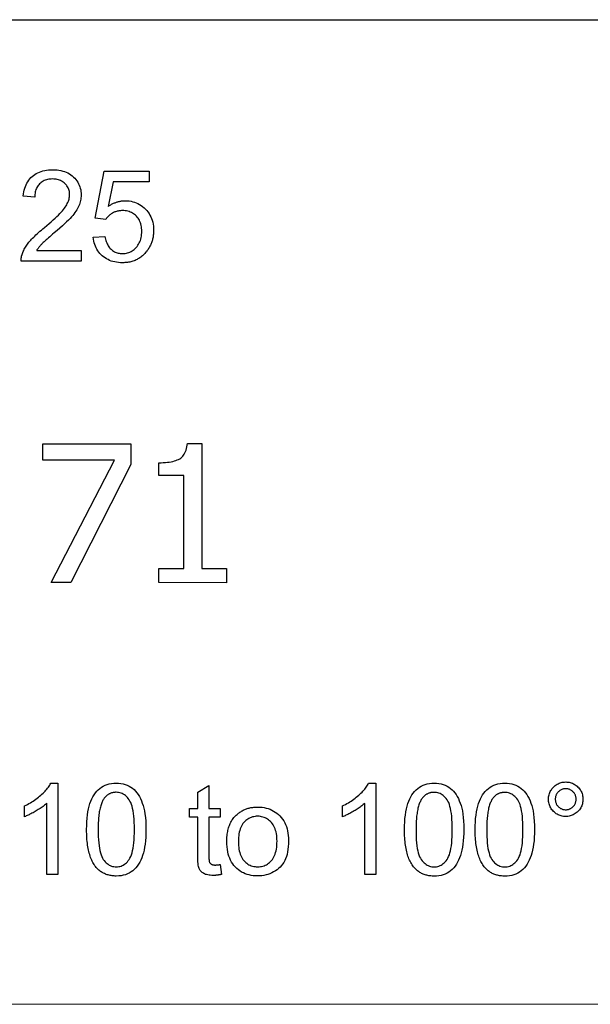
# Model space of a CAD drawing. Header units: millimetres. Extents: x 219 to 468, y 60 to 384.
# Tile 10 of 12: x 336 to 349, y 343 to 365. Entities that reach past the tile are written whole.
import ezdxf

# ---------------------------------------------------------------- set-up
doc = ezdxf.new("R2010")
doc.units = ezdxf.units.MM
doc.layers.add('DETAIL', color=2, linetype='Continuous')

msp = doc.modelspace()

# ---------------------------------------------------------------- linework, layer by layer
at = {"layer": 'DETAIL'}
for p, q in [((376.225, 364.534), (298.625, 364.551)), ((337.954, 360.195), (338.148, 361.223)), ((338.148, 361.223), (339.142, 361.223)), ((339.142, 361.223), (339.142, 360.988)), ((338.345, 360.988), (338.236, 360.451)), ((339.142, 360.988), (338.345, 360.988)), ((336.623, 360.653), (336.37, 360.679)), ((338.184, 360.165), (337.954, 360.195)), ((337.91, 359.773), (338.167, 359.794)), ((336.666, 359.485), (337.646, 359.485)), ((337.646, 359.485), (337.646, 359.249)), ((337.646, 359.249), (336.324, 359.249)), ((336.802, 355.239), (338.736, 355.239)), ((336.802, 354.881), (336.802, 355.239)), ((338.736, 355.239), (338.736, 354.782)), ((339.978, 355.248), (340.294, 355.248)), ((340.294, 355.248), (340.294, 352.502)), ((338.375, 354.881), (336.802, 354.881)), ((336.981, 352.191), (338.375, 354.881)), ((338.736, 354.782), (337.416, 352.191)), ((339.348, 354.545), (339.348, 354.824)), ((339.901, 354.544), (339.348, 354.545)), ((339.901, 352.502), (339.901, 354.544)), ((339.348, 352.502), (339.901, 352.502)), ((339.348, 352.191), (339.348, 352.502)), ((340.294, 352.502), (340.835, 352.502)), ((340.835, 352.502), (340.835, 352.19)), ((337.416, 352.191), (336.981, 352.191)), ((340.835, 352.19), (339.348, 352.191)), ((336.975, 347.792), (337.134, 347.791)), ((337.134, 347.791), (337.134, 345.784)), ((340.206, 347.591), (340.451, 347.739)), ((340.451, 347.739), (340.451, 347.233)), ((343.963, 347.79), (344.122, 347.79)), ((344.122, 347.79), (344.121, 345.782)), ((340.206, 347.233), (340.206, 347.591)), ((336.398, 347.052), (336.398, 347.29)), ((336.888, 345.784), (336.888, 347.348)), ((340.024, 347.233), (340.206, 347.233)), ((340.024, 347.042), (340.024, 347.233)), ((340.451, 347.233), (340.696, 347.233)), ((340.696, 347.233), (340.696, 347.042)), ((343.385, 347.051), (343.385, 347.289)), ((343.876, 345.782), (343.876, 347.346)), ((340.205, 347.042), (340.024, 347.042)), ((340.205, 346.207), (340.205, 347.042)), ((340.451, 347.042), (340.451, 346.193)), ((340.696, 347.042), (340.451, 347.042)), ((340.696, 346.003), (340.731, 345.785)), ((337.134, 345.784), (336.888, 345.784)), ((344.121, 345.782), (343.876, 345.782)), ((298.621, 342.951), (376.221, 342.934))]:
    msp.add_line(p, q, dxfattribs=at)
at = {"layer": 'DETAIL', "flags": 128}
for points in [[(336.37, 360.679), (336.376, 360.725), (336.383, 360.769), (336.392, 360.812), (336.404, 360.852), (336.417, 360.891), (336.432, 360.927), (336.449, 360.962), (336.469, 360.995), (336.49, 361.027), (336.513, 361.056), (336.538, 361.083), (336.566, 361.109), (336.595, 361.132), (336.625, 361.154), (336.658, 361.174), (336.691, 361.191), (336.727, 361.206), (336.764, 361.22), (336.803, 361.231), (336.843, 361.24), (336.885, 361.247), (336.928, 361.253), (336.973, 361.256), (337.02, 361.257)], [(337.02, 361.257), (337.067, 361.256), (337.113, 361.252), (337.156, 361.247), (337.199, 361.239), (337.239, 361.229), (337.278, 361.217), (337.315, 361.202), (337.351, 361.186), (337.384, 361.167), (337.416, 361.146), (337.447, 361.123), (337.476, 361.097), (337.502, 361.07), (337.527, 361.042), (337.549, 361.013), (337.569, 360.982), (337.586, 360.951), (337.601, 360.919), (337.614, 360.885), (337.625, 360.851), (337.633, 360.815), (337.639, 360.778), (337.642, 360.74), (337.643, 360.702)], [(337.014, 361.054), (336.985, 361.053), (336.957, 361.051), (336.93, 361.047), (336.904, 361.042), (336.879, 361.035), (336.855, 361.027), (336.832, 361.018), (336.81, 361.007), (336.788, 360.994), (336.768, 360.98), (336.749, 360.964), (336.731, 360.947), (336.714, 360.929), (336.699, 360.909), (336.685, 360.889), (336.672, 360.867), (336.661, 360.844), (336.651, 360.82), (336.643, 360.795), (336.636, 360.769), (336.631, 360.742), (336.627, 360.713), (336.624, 360.684), (336.623, 360.653)], [(337.39, 360.708), (337.39, 360.732), (337.387, 360.755), (337.384, 360.778), (337.379, 360.8), (337.372, 360.822), (337.364, 360.842), (337.355, 360.863), (337.344, 360.882), (337.332, 360.901), (337.318, 360.919), (337.303, 360.937), (337.286, 360.954), (337.268, 360.97), (337.249, 360.984), (337.23, 360.998), (337.209, 361.009), (337.188, 361.02), (337.166, 361.029), (337.143, 361.037), (337.119, 361.043), (337.094, 361.048), (337.068, 361.051), (337.041, 361.053), (337.014, 361.054)], [(336.837, 359.988), (336.889, 360.032), (336.939, 360.075), (336.986, 360.115), (337.03, 360.155), (337.071, 360.192), (337.109, 360.228), (337.144, 360.263), (337.176, 360.296), (337.206, 360.327), (337.232, 360.357), (337.255, 360.385), (337.276, 360.412), (337.294, 360.438), (337.311, 360.463), (337.326, 360.489), (337.339, 360.514), (337.351, 360.539), (337.362, 360.564), (337.37, 360.588), (337.378, 360.613), (337.383, 360.637), (337.387, 360.661), (337.389, 360.684), (337.39, 360.708)], [(337.643, 360.702), (337.643, 360.672), (337.64, 360.642), (337.636, 360.612), (337.631, 360.582), (337.624, 360.553), (337.616, 360.524), (337.606, 360.494), (337.594, 360.465), (337.581, 360.436), (337.566, 360.407), (337.549, 360.377), (337.529, 360.346), (337.508, 360.316), (337.484, 360.285), (337.459, 360.253), (337.431, 360.221), (337.4, 360.188), (337.365, 360.151), (337.325, 360.112), (337.28, 360.069), (337.23, 360.024), (337.176, 359.975), (337.117, 359.924), (337.053, 359.869)], [(338.236, 360.451), (338.251, 360.462), (338.266, 360.471), (338.281, 360.481), (338.297, 360.49), (338.312, 360.498), (338.327, 360.506), (338.343, 360.514), (338.358, 360.521), (338.374, 360.528), (338.389, 360.534), (338.405, 360.54), (338.421, 360.545), (338.436, 360.55), (338.452, 360.555), (338.468, 360.559), (338.484, 360.563), (338.5, 360.566), (338.516, 360.569), (338.533, 360.571), (338.549, 360.573), (338.565, 360.574), (338.581, 360.576), (338.598, 360.576), (338.614, 360.576)], [(338.614, 360.576), (338.657, 360.575), (338.699, 360.571), (338.74, 360.565), (338.78, 360.556), (338.819, 360.545), (338.856, 360.531), (338.892, 360.515), (338.927, 360.496), (338.961, 360.474), (338.994, 360.45), (339.026, 360.424), (339.056, 360.395), (339.085, 360.364), (339.111, 360.332), (339.135, 360.298), (339.156, 360.262), (339.175, 360.226), (339.191, 360.188), (339.205, 360.148), (339.216, 360.107), (339.225, 360.064), (339.231, 360.021), (339.235, 359.975), (339.236, 359.928)], [(338.549, 360.36), (338.529, 360.36), (338.51, 360.358), (338.491, 360.357), (338.472, 360.354), (338.454, 360.351), (338.436, 360.346), (338.418, 360.342), (338.401, 360.336), (338.384, 360.33), (338.367, 360.322), (338.351, 360.315), (338.335, 360.306), (338.319, 360.297), (338.304, 360.287), (338.289, 360.277), (338.275, 360.266), (338.262, 360.255), (338.249, 360.244), (338.237, 360.232), (338.225, 360.219), (338.214, 360.206), (338.204, 360.193), (338.194, 360.179), (338.184, 360.165)], [(338.975, 359.906), (338.975, 359.94), (338.972, 359.973), (338.968, 360.005), (338.962, 360.036), (338.955, 360.066), (338.946, 360.094), (338.936, 360.121), (338.923, 360.147), (338.909, 360.171), (338.894, 360.195), (338.877, 360.217), (338.858, 360.238), (338.838, 360.257), (338.817, 360.275), (338.795, 360.291), (338.772, 360.306), (338.747, 360.318), (338.722, 360.329), (338.696, 360.339), (338.668, 360.346), (338.64, 360.352), (338.611, 360.357), (338.58, 360.359), (338.549, 360.36)], [(336.353, 359.42), (336.362, 359.442), (336.372, 359.465), (336.382, 359.487), (336.394, 359.51), (336.406, 359.532), (336.419, 359.554), (336.433, 359.576), (336.448, 359.598), (336.463, 359.62), (336.48, 359.642), (336.497, 359.664), (336.515, 359.686), (336.534, 359.708), (336.555, 359.73), (336.577, 359.754), (336.6, 359.777), (336.625, 359.802), (336.651, 359.827), (336.679, 359.852), (336.707, 359.878), (336.738, 359.905), (336.769, 359.932), (336.802, 359.96), (336.837, 359.988)], [(337.053, 359.869), (337.017, 359.84), (336.984, 359.811), (336.953, 359.785), (336.923, 359.76), (336.896, 359.736), (336.872, 359.715), (336.849, 359.694), (336.829, 359.676), (336.811, 359.659), (336.795, 359.644), (336.781, 359.631), (336.77, 359.619), (336.759, 359.608), (336.749, 359.597), (336.74, 359.586), (336.73, 359.574), (336.721, 359.563), (336.712, 359.552), (336.704, 359.541), (336.696, 359.53), (336.688, 359.519), (336.68, 359.508), (336.673, 359.497), (336.666, 359.485)], [(338.553, 359.215), (338.508, 359.216), (338.465, 359.219), (338.423, 359.225), (338.382, 359.232), (338.343, 359.242), (338.305, 359.253), (338.269, 359.267), (338.234, 359.283), (338.2, 359.301), (338.168, 359.321), (338.137, 359.343), (338.107, 359.368), (338.079, 359.394), (338.054, 359.421), (338.03, 359.45), (338.008, 359.48), (337.989, 359.512), (337.971, 359.545), (337.956, 359.58), (337.943, 359.616), (337.931, 359.653), (337.922, 359.692), (337.915, 359.732), (337.91, 359.773)], [(338.167, 359.794), (338.173, 359.764), (338.179, 359.734), (338.187, 359.706), (338.195, 359.679), (338.205, 359.653), (338.215, 359.629), (338.227, 359.606), (338.239, 359.584), (338.253, 359.564), (338.268, 359.545), (338.283, 359.527), (338.3, 359.511), (338.318, 359.496), (338.336, 359.482), (338.355, 359.47), (338.374, 359.458), (338.394, 359.449), (338.415, 359.44), (338.436, 359.433), (338.458, 359.427), (338.48, 359.422), (338.503, 359.419), (338.527, 359.417), (338.552, 359.416)], [(338.552, 359.416), (338.581, 359.417), (338.61, 359.42), (338.638, 359.425), (338.665, 359.431), (338.691, 359.44), (338.717, 359.45), (338.742, 359.462), (338.766, 359.476), (338.789, 359.492), (338.811, 359.509), (338.833, 359.529), (338.853, 359.55), (338.873, 359.573), (338.891, 359.598), (338.907, 359.623), (338.921, 359.649), (338.934, 359.677), (338.945, 359.706), (338.954, 359.736), (338.962, 359.768), (338.968, 359.8), (338.972, 359.834), (338.975, 359.869), (338.975, 359.906)], [(339.236, 359.928), (339.236, 359.906), (339.235, 359.883), (339.234, 359.861), (339.232, 359.839), (339.229, 359.818), (339.226, 359.797), (339.223, 359.776), (339.218, 359.755), (339.214, 359.734), (339.209, 359.714), (339.203, 359.694), (339.196, 359.674), (339.19, 359.655), (339.182, 359.635), (339.174, 359.616), (339.166, 359.598), (339.156, 359.579), (339.147, 359.561), (339.137, 359.543), (339.126, 359.525), (339.115, 359.508), (339.103, 359.491), (339.09, 359.474), (339.077, 359.457)], [(336.324, 359.249), (336.324, 359.257), (336.324, 359.264), (336.324, 359.271), (336.324, 359.278), (336.325, 359.286), (336.325, 359.293), (336.326, 359.3), (336.326, 359.307), (336.327, 359.315), (336.328, 359.322), (336.329, 359.329), (336.33, 359.336), (336.331, 359.343), (336.333, 359.35), (336.334, 359.357), (336.336, 359.364), (336.338, 359.371), (336.34, 359.378), (336.342, 359.385), (336.344, 359.392), (336.346, 359.399), (336.348, 359.406), (336.351, 359.413), (336.353, 359.42)], [(339.077, 359.457), (339.061, 359.438), (339.044, 359.419), (339.027, 359.401), (339.01, 359.383), (338.991, 359.367), (338.973, 359.351), (338.953, 359.337), (338.934, 359.323), (338.914, 359.31), (338.893, 359.298), (338.872, 359.286), (338.85, 359.276), (338.828, 359.266), (338.806, 359.257), (338.783, 359.249), (338.759, 359.242), (338.735, 359.236), (338.71, 359.23), (338.685, 359.226), (338.66, 359.222), (338.634, 359.219), (338.607, 359.217), (338.58, 359.216), (338.553, 359.215)], [(339.348, 354.824), (339.399, 354.824), (339.448, 354.826), (339.495, 354.829), (339.539, 354.834), (339.581, 354.839), (339.621, 354.846), (339.658, 354.854), (339.693, 354.863), (339.726, 354.874), (339.756, 354.885), (339.784, 354.898), (339.81, 354.913), (339.834, 354.928), (339.856, 354.947), (339.876, 354.967), (339.895, 354.989), (339.911, 355.014), (339.926, 355.041), (339.939, 355.07), (339.951, 355.101), (339.96, 355.135), (339.968, 355.17), (339.974, 355.208), (339.978, 355.248)], [(336.398, 347.29), (336.432, 347.306), (336.465, 347.323), (336.497, 347.341), (336.529, 347.359), (336.56, 347.377), (336.59, 347.397), (336.62, 347.416), (336.649, 347.437), (336.677, 347.458), (336.705, 347.479), (336.731, 347.501), (336.757, 347.524), (336.782, 347.547), (336.806, 347.57), (336.829, 347.592), (336.85, 347.615), (336.87, 347.638), (336.889, 347.66), (336.906, 347.682), (336.923, 347.704), (336.938, 347.726), (336.952, 347.748), (336.964, 347.77), (336.975, 347.792)], [(337.763, 346.77), (337.765, 346.857), (337.768, 346.939), (337.774, 347.017), (337.782, 347.091), (337.792, 347.16), (337.805, 347.225), (337.82, 347.285), (337.837, 347.342), (337.856, 347.394), (337.878, 347.444), (337.901, 347.49), (337.927, 347.533), (337.956, 347.573), (337.986, 347.61), (338.018, 347.644), (338.053, 347.675), (338.09, 347.702), (338.13, 347.726), (338.171, 347.746), (338.216, 347.762), (338.262, 347.775), (338.311, 347.784), (338.362, 347.789), (338.416, 347.791)], [(338.416, 347.791), (338.468, 347.789), (338.519, 347.784), (338.567, 347.775), (338.613, 347.762), (338.656, 347.746), (338.698, 347.726), (338.737, 347.703), (338.774, 347.677), (338.809, 347.647), (338.841, 347.615), (338.871, 347.579), (338.898, 347.54), (338.924, 347.497), (338.947, 347.452), (338.969, 347.404), (338.988, 347.353), (339.006, 347.299), (339.022, 347.242), (339.036, 347.18), (339.047, 347.112), (339.056, 347.036), (339.062, 346.954), (339.065, 346.865), (339.067, 346.77)], [(343.385, 347.289), (343.419, 347.305), (343.453, 347.322), (343.485, 347.339), (343.517, 347.357), (343.548, 347.376), (343.578, 347.395), (343.608, 347.415), (343.637, 347.435), (343.665, 347.456), (343.692, 347.478), (343.719, 347.5), (343.745, 347.522), (343.77, 347.545), (343.794, 347.568), (343.817, 347.591), (343.838, 347.613), (343.858, 347.636), (343.877, 347.658), (343.894, 347.681), (343.911, 347.703), (343.926, 347.725), (343.939, 347.747), (343.952, 347.768), (343.963, 347.79)], [(344.751, 346.768), (344.752, 346.855), (344.756, 346.937), (344.762, 347.015), (344.77, 347.089), (344.78, 347.158), (344.792, 347.223), (344.807, 347.284), (344.824, 347.34), (344.844, 347.393), (344.865, 347.442), (344.889, 347.488), (344.915, 347.532), (344.943, 347.572), (344.974, 347.609), (345.006, 347.642), (345.041, 347.673), (345.078, 347.7), (345.117, 347.724), (345.159, 347.744), (345.203, 347.76), (345.25, 347.773), (345.299, 347.782), (345.35, 347.788), (345.404, 347.79)], [(345.404, 347.79), (345.456, 347.788), (345.506, 347.782), (345.554, 347.773), (345.6, 347.761), (345.644, 347.745), (345.686, 347.725), (345.725, 347.702), (345.762, 347.675), (345.797, 347.646), (345.829, 347.613), (345.859, 347.577), (345.886, 347.538), (345.911, 347.496), (345.935, 347.451), (345.956, 347.403), (345.976, 347.352), (345.994, 347.298), (346.01, 347.241), (346.023, 347.179), (346.035, 347.11), (346.043, 347.035), (346.05, 346.953), (346.053, 346.864), (346.055, 346.768)], [(346.305, 346.768), (346.306, 346.855), (346.309, 346.937), (346.315, 347.015), (346.323, 347.089), (346.333, 347.158), (346.346, 347.223), (346.361, 347.283), (346.378, 347.34), (346.397, 347.392), (346.419, 347.442), (346.443, 347.488), (346.469, 347.531), (346.497, 347.571), (346.527, 347.608), (346.56, 347.642), (346.594, 347.673), (346.631, 347.7), (346.671, 347.724), (346.713, 347.744), (346.757, 347.76), (346.803, 347.773), (346.852, 347.782), (346.904, 347.787), (346.957, 347.789)], [(346.957, 347.789), (347.009, 347.787), (347.06, 347.782), (347.108, 347.773), (347.154, 347.76), (347.197, 347.744), (347.239, 347.724), (347.279, 347.701), (347.316, 347.675), (347.35, 347.645), (347.382, 347.613), (347.412, 347.577), (347.44, 347.538), (347.465, 347.495), (347.488, 347.45), (347.51, 347.402), (347.529, 347.351), (347.547, 347.297), (347.563, 347.24), (347.577, 347.178), (347.588, 347.11), (347.597, 347.035), (347.603, 346.952), (347.607, 346.863), (347.608, 346.768)], [(347.916, 347.437), (347.917, 347.463), (347.919, 347.488), (347.923, 347.512), (347.928, 347.536), (347.935, 347.56), (347.944, 347.582), (347.954, 347.604), (347.965, 347.626), (347.979, 347.646), (347.993, 347.666), (348.01, 347.686), (348.027, 347.704), (348.046, 347.722), (348.066, 347.738), (348.086, 347.753), (348.106, 347.766), (348.128, 347.777), (348.15, 347.787), (348.172, 347.796), (348.195, 347.803), (348.219, 347.808), (348.243, 347.812), (348.268, 347.814), (348.294, 347.815)], [(348.296, 347.665), (348.28, 347.665), (348.264, 347.664), (348.249, 347.661), (348.235, 347.658), (348.221, 347.654), (348.207, 347.649), (348.193, 347.643), (348.18, 347.636), (348.168, 347.628), (348.156, 347.619), (348.144, 347.609), (348.132, 347.598), (348.122, 347.587), (348.112, 347.575), (348.103, 347.563), (348.095, 347.551), (348.088, 347.538), (348.082, 347.525), (348.077, 347.511), (348.073, 347.497), (348.07, 347.482), (348.067, 347.468), (348.066, 347.452), (348.065, 347.437)], [(348.294, 347.815), (348.32, 347.814), (348.346, 347.812), (348.37, 347.808), (348.394, 347.803), (348.418, 347.796), (348.441, 347.787), (348.463, 347.777), (348.484, 347.766), (348.505, 347.753), (348.525, 347.738), (348.544, 347.722), (348.563, 347.704), (348.581, 347.686), (348.597, 347.666), (348.611, 347.646), (348.624, 347.625), (348.636, 347.604), (348.646, 347.582), (348.654, 347.559), (348.661, 347.536), (348.667, 347.512), (348.671, 347.488), (348.673, 347.463), (348.674, 347.437)], [(348.524, 347.437), (348.524, 347.452), (348.522, 347.467), (348.52, 347.482), (348.517, 347.497), (348.513, 347.511), (348.507, 347.524), (348.501, 347.538), (348.494, 347.551), (348.486, 347.563), (348.478, 347.575), (348.468, 347.587), (348.457, 347.598), (348.446, 347.609), (348.434, 347.619), (348.422, 347.628), (348.409, 347.636), (348.396, 347.643), (348.383, 347.649), (348.37, 347.654), (348.356, 347.658), (348.341, 347.661), (348.326, 347.664), (348.311, 347.665), (348.296, 347.665)], [(338.143, 347.445), (338.133, 347.429), (338.123, 347.413), (338.113, 347.395), (338.104, 347.376), (338.096, 347.356), (338.088, 347.334), (338.08, 347.312), (338.073, 347.289), (338.066, 347.265), (338.06, 347.239), (338.054, 347.213), (338.048, 347.185), (338.043, 347.156), (338.038, 347.127), (338.034, 347.096), (338.031, 347.064), (338.027, 347.031), (338.024, 346.997), (338.022, 346.962), (338.02, 346.925), (338.018, 346.888), (338.017, 346.85), (338.017, 346.81), (338.016, 346.77)], [(338.413, 347.588), (338.399, 347.588), (338.385, 347.587), (338.372, 347.586), (338.358, 347.584), (338.345, 347.582), (338.333, 347.58), (338.32, 347.576), (338.308, 347.573), (338.296, 347.568), (338.284, 347.564), (338.272, 347.558), (338.261, 347.553), (338.25, 347.546), (338.239, 347.54), (338.228, 347.533), (338.218, 347.525), (338.208, 347.517), (338.198, 347.508), (338.188, 347.499), (338.179, 347.489), (338.169, 347.479), (338.16, 347.468), (338.152, 347.457), (338.143, 347.445)], [(338.814, 346.77), (338.813, 346.85), (338.811, 346.925), (338.807, 346.996), (338.801, 347.062), (338.794, 347.124), (338.785, 347.181), (338.775, 347.233), (338.763, 347.281), (338.749, 347.324), (338.734, 347.363), (338.717, 347.397), (338.699, 347.426), (338.679, 347.452), (338.659, 347.476), (338.638, 347.497), (338.616, 347.516), (338.593, 347.533), (338.57, 347.548), (338.546, 347.56), (338.521, 347.57), (338.495, 347.578), (338.468, 347.584), (338.441, 347.587), (338.413, 347.588)], [(345.131, 347.444), (345.121, 347.428), (345.111, 347.411), (345.101, 347.393), (345.092, 347.374), (345.084, 347.354), (345.076, 347.333), (345.068, 347.311), (345.061, 347.287), (345.054, 347.263), (345.047, 347.237), (345.041, 347.211), (345.036, 347.183), (345.031, 347.155), (345.026, 347.125), (345.022, 347.094), (345.018, 347.062), (345.015, 347.029), (345.012, 346.995), (345.01, 346.96), (345.008, 346.924), (345.006, 346.887), (345.005, 346.848), (345.004, 346.809), (345.004, 346.768)], [(345.401, 347.587), (345.387, 347.587), (345.373, 347.586), (345.36, 347.585), (345.346, 347.583), (345.333, 347.581), (345.32, 347.578), (345.308, 347.575), (345.296, 347.571), (345.283, 347.567), (345.272, 347.562), (345.26, 347.557), (345.249, 347.551), (345.238, 347.545), (345.227, 347.538), (345.216, 347.531), (345.206, 347.523), (345.195, 347.515), (345.186, 347.506), (345.176, 347.497), (345.166, 347.487), (345.157, 347.477), (345.148, 347.467), (345.139, 347.455), (345.131, 347.444)], [(345.801, 346.768), (345.801, 346.848), (345.798, 346.924), (345.794, 346.994), (345.789, 347.061), (345.782, 347.122), (345.773, 347.179), (345.762, 347.232), (345.75, 347.279), (345.737, 347.323), (345.722, 347.361), (345.705, 347.395), (345.687, 347.424), (345.667, 347.45), (345.647, 347.474), (345.626, 347.495), (345.604, 347.515), (345.581, 347.532), (345.558, 347.546), (345.533, 347.559), (345.508, 347.569), (345.483, 347.577), (345.456, 347.582), (345.429, 347.586), (345.401, 347.587)], [(346.684, 347.443), (346.674, 347.427), (346.664, 347.411), (346.655, 347.393), (346.646, 347.374), (346.637, 347.354), (346.629, 347.332), (346.621, 347.31), (346.614, 347.287), (346.607, 347.263), (346.601, 347.237), (346.595, 347.211), (346.589, 347.183), (346.584, 347.154), (346.58, 347.125), (346.575, 347.094), (346.572, 347.062), (346.568, 347.029), (346.566, 346.995), (346.563, 346.96), (346.561, 346.924), (346.56, 346.886), (346.558, 346.848), (346.558, 346.808), (346.558, 346.768)], [(346.954, 347.586), (346.94, 347.586), (346.926, 347.586), (346.913, 347.584), (346.9, 347.583), (346.887, 347.58), (346.874, 347.578), (346.861, 347.574), (346.849, 347.571), (346.837, 347.566), (346.825, 347.562), (346.813, 347.556), (346.802, 347.551), (346.791, 347.544), (346.78, 347.538), (346.769, 347.531), (346.759, 347.523), (346.749, 347.515), (346.739, 347.506), (346.729, 347.497), (346.72, 347.487), (346.71, 347.477), (346.701, 347.466), (346.693, 347.455), (346.684, 347.443)], [(347.355, 346.768), (347.354, 346.848), (347.352, 346.923), (347.348, 346.994), (347.342, 347.06), (347.335, 347.122), (347.326, 347.179), (347.316, 347.231), (347.304, 347.279), (347.29, 347.322), (347.275, 347.361), (347.258, 347.395), (347.24, 347.424), (347.22, 347.45), (347.2, 347.474), (347.179, 347.495), (347.157, 347.514), (347.134, 347.531), (347.111, 347.546), (347.087, 347.558), (347.062, 347.568), (347.036, 347.576), (347.009, 347.582), (346.982, 347.585), (346.954, 347.586)], [(348.294, 347.057), (348.268, 347.058), (348.243, 347.06), (348.219, 347.064), (348.195, 347.07), (348.172, 347.076), (348.149, 347.085), (348.128, 347.095), (348.106, 347.106), (348.086, 347.119), (348.065, 347.134), (348.046, 347.15), (348.027, 347.168), (348.009, 347.187), (347.993, 347.206), (347.978, 347.226), (347.965, 347.247), (347.954, 347.268), (347.944, 347.29), (347.935, 347.313), (347.928, 347.337), (347.923, 347.361), (347.919, 347.385), (347.917, 347.411), (347.916, 347.437)], [(348.065, 347.437), (348.066, 347.421), (348.067, 347.406), (348.07, 347.391), (348.073, 347.376), (348.077, 347.362), (348.082, 347.348), (348.088, 347.335), (348.095, 347.322), (348.103, 347.309), (348.112, 347.297), (348.122, 347.285), (348.132, 347.274), (348.144, 347.263), (348.156, 347.253), (348.168, 347.244), (348.18, 347.236), (348.193, 347.229), (348.207, 347.223), (348.22, 347.218), (348.235, 347.214), (348.249, 347.211), (348.264, 347.208), (348.28, 347.207), (348.295, 347.207)], [(348.674, 347.437), (348.673, 347.411), (348.67, 347.386), (348.667, 347.361), (348.661, 347.337), (348.654, 347.314), (348.646, 347.291), (348.636, 347.269), (348.624, 347.248), (348.611, 347.227), (348.596, 347.207), (348.58, 347.187), (348.562, 347.168), (348.543, 347.151), (348.524, 347.134), (348.504, 347.12), (348.483, 347.107), (348.462, 347.095), (348.439, 347.085), (348.417, 347.077), (348.394, 347.07), (348.37, 347.064), (348.345, 347.06), (348.32, 347.058), (348.294, 347.057)], [(348.295, 347.207), (348.311, 347.207), (348.326, 347.208), (348.341, 347.211), (348.355, 347.214), (348.369, 347.218), (348.383, 347.223), (348.396, 347.229), (348.409, 347.236), (348.422, 347.244), (348.434, 347.253), (348.446, 347.263), (348.457, 347.274), (348.468, 347.285), (348.478, 347.297), (348.486, 347.309), (348.494, 347.322), (348.501, 347.335), (348.507, 347.348), (348.513, 347.362), (348.517, 347.376), (348.52, 347.391), (348.522, 347.406), (348.524, 347.421), (348.524, 347.437)], [(336.888, 347.348), (336.873, 347.334), (336.857, 347.32), (336.841, 347.306), (336.823, 347.292), (336.805, 347.278), (336.786, 347.264), (336.766, 347.25), (336.746, 347.236), (336.725, 347.222), (336.702, 347.208), (336.68, 347.194), (336.656, 347.18), (336.632, 347.166), (336.609, 347.153), (336.586, 347.14), (336.563, 347.128), (336.541, 347.116), (336.519, 347.105), (336.498, 347.095), (336.477, 347.085), (336.457, 347.076), (336.437, 347.068), (336.417, 347.06), (336.398, 347.052)], [(341.07, 347.103), (341.085, 347.116), (341.101, 347.129), (341.118, 347.141), (341.134, 347.152), (341.151, 347.163), (341.168, 347.174), (341.185, 347.184), (341.203, 347.193), (341.221, 347.202), (341.239, 347.21), (341.258, 347.217), (341.276, 347.224), (341.295, 347.231), (341.315, 347.237), (341.334, 347.242), (341.354, 347.247), (341.375, 347.251), (341.395, 347.255), (341.416, 347.258), (341.437, 347.26), (341.458, 347.262), (341.48, 347.263), (341.502, 347.264), (341.524, 347.265)], [(341.524, 347.265), (341.573, 347.263), (341.621, 347.259), (341.667, 347.252), (341.711, 347.243), (341.754, 347.231), (341.796, 347.216), (341.836, 347.198), (341.874, 347.177), (341.911, 347.154), (341.946, 347.128), (341.98, 347.1), (342.013, 347.069), (342.043, 347.035), (342.071, 346.999), (342.096, 346.961), (342.118, 346.921), (342.138, 346.88), (342.155, 346.836), (342.169, 346.789), (342.181, 346.741), (342.19, 346.691), (342.197, 346.639), (342.201, 346.585), (342.202, 346.528)], [(343.876, 347.346), (343.861, 347.332), (343.845, 347.318), (343.829, 347.304), (343.811, 347.29), (343.793, 347.276), (343.774, 347.262), (343.754, 347.248), (343.734, 347.234), (343.712, 347.22), (343.69, 347.206), (343.667, 347.192), (343.644, 347.178), (343.62, 347.164), (343.597, 347.151), (343.574, 347.138), (343.551, 347.126), (343.529, 347.115), (343.507, 347.104), (343.486, 347.094), (343.465, 347.084), (343.444, 347.075), (343.424, 347.066), (343.405, 347.058), (343.385, 347.051)], [(340.846, 346.509), (340.846, 346.542), (340.847, 346.574), (340.849, 346.606), (340.852, 346.637), (340.855, 346.667), (340.86, 346.696), (340.865, 346.725), (340.871, 346.753), (340.877, 346.78), (340.885, 346.807), (340.893, 346.833), (340.902, 346.858), (340.911, 346.882), (340.922, 346.906), (340.933, 346.929), (340.945, 346.951), (340.958, 346.973), (340.972, 346.993), (340.986, 347.013), (341.001, 347.033), (341.017, 347.051), (341.034, 347.069), (341.052, 347.087), (341.07, 347.103)], [(341.524, 347.062), (341.494, 347.061), (341.465, 347.058), (341.436, 347.053), (341.409, 347.047), (341.382, 347.038), (341.357, 347.027), (341.332, 347.015), (341.308, 347.001), (341.284, 346.984), (341.262, 346.966), (341.241, 346.946), (341.22, 346.924), (341.201, 346.9), (341.183, 346.874), (341.167, 346.846), (341.153, 346.816), (341.14, 346.785), (341.129, 346.751), (341.12, 346.715), (341.112, 346.677), (341.106, 346.638), (341.102, 346.596), (341.1, 346.553), (341.099, 346.507)], [(341.949, 346.516), (341.948, 346.56), (341.946, 346.602), (341.942, 346.642), (341.936, 346.68), (341.928, 346.717), (341.919, 346.752), (341.908, 346.785), (341.895, 346.816), (341.881, 346.846), (341.865, 346.873), (341.847, 346.899), (341.827, 346.923), (341.807, 346.945), (341.785, 346.965), (341.763, 346.984), (341.74, 347), (341.715, 347.015), (341.691, 347.027), (341.665, 347.038), (341.638, 347.046), (341.611, 347.053), (341.583, 347.058), (341.554, 347.061), (341.524, 347.062)], [(337.961, 345.956), (337.945, 345.977), (337.93, 346), (337.915, 346.024), (337.901, 346.048), (337.887, 346.074), (337.875, 346.101), (337.863, 346.129), (337.851, 346.158), (337.841, 346.188), (337.831, 346.22), (337.821, 346.252), (337.813, 346.285), (337.805, 346.32), (337.798, 346.355), (337.791, 346.392), (337.785, 346.43), (337.78, 346.468), (337.776, 346.508), (337.772, 346.549), (337.769, 346.591), (337.766, 346.634), (337.765, 346.678), (337.764, 346.724), (337.763, 346.77)], [(338.016, 346.77), (338.017, 346.69), (338.02, 346.615), (338.024, 346.544), (338.029, 346.478), (338.036, 346.416), (338.045, 346.359), (338.055, 346.307), (338.067, 346.259), (338.081, 346.216), (338.096, 346.177), (338.113, 346.143), (338.131, 346.114), (338.151, 346.088), (338.171, 346.064), (338.192, 346.043), (338.214, 346.023), (338.237, 346.007), (338.26, 345.992), (338.284, 345.979), (338.309, 345.969), (338.334, 345.961), (338.361, 345.956), (338.388, 345.952), (338.416, 345.951)], [(338.416, 345.951), (338.443, 345.952), (338.47, 345.956), (338.496, 345.961), (338.522, 345.969), (338.546, 345.98), (338.57, 345.992), (338.593, 346.007), (338.616, 346.024), (338.638, 346.043), (338.659, 346.064), (338.679, 346.088), (338.698, 346.114), (338.717, 346.144), (338.734, 346.178), (338.749, 346.216), (338.762, 346.26), (338.774, 346.307), (338.785, 346.36), (338.794, 346.417), (338.801, 346.478), (338.806, 346.544), (338.81, 346.615), (338.813, 346.69), (338.814, 346.77)], [(339.067, 346.77), (339.066, 346.684), (339.062, 346.602), (339.056, 346.525), (339.049, 346.451), (339.038, 346.383), (339.026, 346.318), (339.011, 346.257), (338.994, 346.201), (338.975, 346.149), (338.953, 346.099), (338.93, 346.053), (338.904, 346.009), (338.876, 345.969), (338.845, 345.932), (338.813, 345.898), (338.778, 345.867), (338.74, 345.84), (338.701, 345.816), (338.659, 345.796), (338.615, 345.779), (338.569, 345.767), (338.52, 345.757), (338.469, 345.752), (338.416, 345.75)], [(344.949, 345.954), (344.933, 345.976), (344.918, 345.998), (344.903, 346.022), (344.889, 346.047), (344.875, 346.073), (344.862, 346.1), (344.85, 346.128), (344.839, 346.157), (344.828, 346.187), (344.818, 346.218), (344.809, 346.25), (344.801, 346.284), (344.793, 346.318), (344.785, 346.354), (344.779, 346.39), (344.773, 346.428), (344.768, 346.467), (344.763, 346.507), (344.76, 346.548), (344.757, 346.59), (344.754, 346.633), (344.753, 346.677), (344.751, 346.722), (344.751, 346.768)], [(345.004, 346.768), (345.005, 346.688), (345.007, 346.613), (345.011, 346.542), (345.017, 346.476), (345.024, 346.414), (345.033, 346.357), (345.043, 346.305), (345.055, 346.257), (345.069, 346.214), (345.084, 346.175), (345.101, 346.141), (345.119, 346.112), (345.139, 346.086), (345.159, 346.062), (345.18, 346.041), (345.202, 346.022), (345.224, 346.005), (345.248, 345.99), (345.272, 345.978), (345.297, 345.968), (345.322, 345.96), (345.349, 345.954), (345.376, 345.951), (345.403, 345.95)], [(345.403, 345.95), (345.431, 345.951), (345.458, 345.954), (345.484, 345.96), (345.509, 345.968), (345.534, 345.978), (345.558, 345.99), (345.581, 346.005), (345.604, 346.022), (345.625, 346.041), (345.646, 346.063), (345.667, 346.087), (345.686, 346.113), (345.705, 346.142), (345.721, 346.176), (345.737, 346.215), (345.75, 346.258), (345.762, 346.306), (345.773, 346.358), (345.781, 346.415), (345.789, 346.477), (345.794, 346.543), (345.798, 346.613), (345.801, 346.688), (345.801, 346.768)], [(346.055, 346.768), (346.053, 346.682), (346.05, 346.601), (346.044, 346.523), (346.036, 346.45), (346.026, 346.381), (346.014, 346.316), (345.999, 346.256), (345.982, 346.2), (345.963, 346.147), (345.941, 346.097), (345.918, 346.051), (345.892, 346.008), (345.863, 345.968), (345.833, 345.931), (345.8, 345.897), (345.765, 345.866), (345.728, 345.838), (345.689, 345.814), (345.647, 345.794), (345.603, 345.778), (345.556, 345.765), (345.508, 345.756), (345.457, 345.75), (345.403, 345.748)], [(346.503, 345.954), (346.486, 345.975), (346.471, 345.998), (346.456, 346.022), (346.442, 346.046), (346.429, 346.072), (346.416, 346.099), (346.404, 346.127), (346.392, 346.156), (346.382, 346.186), (346.372, 346.218), (346.363, 346.25), (346.354, 346.283), (346.346, 346.318), (346.339, 346.353), (346.332, 346.39), (346.326, 346.428), (346.321, 346.466), (346.317, 346.506), (346.313, 346.547), (346.31, 346.589), (346.308, 346.632), (346.306, 346.676), (346.305, 346.722), (346.305, 346.768)], [(346.558, 346.768), (346.558, 346.688), (346.561, 346.613), (346.565, 346.542), (346.57, 346.476), (346.577, 346.414), (346.586, 346.357), (346.597, 346.305), (346.609, 346.257), (346.622, 346.214), (346.637, 346.175), (346.654, 346.141), (346.673, 346.112), (346.692, 346.086), (346.712, 346.062), (346.733, 346.041), (346.755, 346.022), (346.778, 346.005), (346.801, 345.99), (346.825, 345.978), (346.85, 345.967), (346.876, 345.959), (346.902, 345.954), (346.929, 345.95), (346.957, 345.949)], [(346.957, 345.949), (346.984, 345.95), (347.011, 345.954), (347.037, 345.959), (347.063, 345.967), (347.087, 345.978), (347.111, 345.99), (347.135, 346.005), (347.157, 346.022), (347.179, 346.041), (347.2, 346.063), (347.22, 346.086), (347.24, 346.112), (347.258, 346.142), (347.275, 346.176), (347.29, 346.214), (347.304, 346.258), (347.316, 346.305), (347.326, 346.358), (347.335, 346.415), (347.342, 346.476), (347.348, 346.542), (347.352, 346.613), (347.354, 346.688), (347.355, 346.768)], [(347.608, 346.768), (347.607, 346.682), (347.603, 346.6), (347.598, 346.523), (347.59, 346.45), (347.58, 346.381), (347.567, 346.316), (347.552, 346.255), (347.535, 346.199), (347.516, 346.147), (347.495, 346.097), (347.471, 346.051), (347.445, 346.007), (347.417, 345.967), (347.386, 345.93), (347.354, 345.896), (347.319, 345.865), (347.282, 345.838), (347.242, 345.814), (347.2, 345.794), (347.156, 345.777), (347.11, 345.765), (347.061, 345.755), (347.01, 345.75), (346.957, 345.748)], [(341.524, 345.751), (341.474, 345.752), (341.426, 345.756), (341.379, 345.763), (341.334, 345.773), (341.291, 345.785), (341.249, 345.8), (341.209, 345.817), (341.171, 345.838), (341.134, 345.861), (341.099, 345.886), (341.065, 345.915), (341.033, 345.946), (341.003, 345.98), (340.976, 346.016), (340.951, 346.054), (340.929, 346.095), (340.909, 346.139), (340.892, 346.184), (340.878, 346.232), (340.866, 346.283), (340.857, 346.336), (340.851, 346.391), (340.847, 346.449), (340.846, 346.509)], [(341.099, 346.507), (341.099, 346.462), (341.102, 346.418), (341.106, 346.377), (341.112, 346.337), (341.12, 346.3), (341.129, 346.264), (341.14, 346.231), (341.152, 346.199), (341.167, 346.169), (341.183, 346.141), (341.2, 346.115), (341.22, 346.091), (341.24, 346.069), (341.262, 346.048), (341.284, 346.03), (341.307, 346.014), (341.331, 345.999), (341.356, 345.987), (341.382, 345.976), (341.409, 345.968), (341.436, 345.961), (341.465, 345.956), (341.494, 345.953), (341.524, 345.952)], [(342.202, 346.528), (342.201, 346.46), (342.197, 346.396), (342.19, 346.336), (342.181, 346.279), (342.17, 346.226), (342.155, 346.176), (342.138, 346.13), (342.118, 346.088), (342.096, 346.049), (342.072, 346.012), (342.045, 345.978), (342.015, 345.946), (341.984, 345.916), (341.95, 345.888), (341.913, 345.862), (341.874, 345.839), (341.834, 345.818), (341.792, 345.801), (341.75, 345.785), (341.707, 345.773), (341.662, 345.763), (341.617, 345.756), (341.571, 345.752), (341.524, 345.751)], [(341.524, 345.952), (341.554, 345.953), (341.583, 345.956), (341.611, 345.961), (341.639, 345.968), (341.666, 345.976), (341.691, 345.987), (341.716, 345.999), (341.74, 346.014), (341.764, 346.03), (341.786, 346.049), (341.807, 346.069), (341.828, 346.091), (341.847, 346.116), (341.865, 346.142), (341.881, 346.17), (341.895, 346.201), (341.908, 346.233), (341.919, 346.267), (341.928, 346.304), (341.936, 346.342), (341.942, 346.383), (341.946, 346.425), (341.948, 346.47), (341.949, 346.516)], [(340.545, 345.763), (340.513, 345.764), (340.482, 345.766), (340.454, 345.769), (340.427, 345.774), (340.402, 345.78), (340.379, 345.787), (340.358, 345.796), (340.339, 345.806), (340.321, 345.817), (340.304, 345.829), (340.289, 345.842), (340.276, 345.855), (340.263, 345.869), (340.253, 345.885), (340.243, 345.901), (340.235, 345.917), (340.228, 345.937), (340.222, 345.961), (340.217, 345.99), (340.213, 346.024), (340.209, 346.063), (340.207, 346.106), (340.206, 346.154), (340.205, 346.207)], [(340.451, 346.193), (340.451, 346.168), (340.452, 346.145), (340.453, 346.125), (340.454, 346.107), (340.456, 346.091), (340.458, 346.077), (340.461, 346.066), (340.464, 346.057), (340.467, 346.05), (340.471, 346.043), (340.476, 346.036), (340.481, 346.03), (340.486, 346.024), (340.492, 346.019), (340.499, 346.014), (340.506, 346.009), (340.513, 346.005), (340.522, 346.002), (340.531, 345.999), (340.541, 345.996), (340.552, 345.994), (340.564, 345.993), (340.576, 345.992), (340.589, 345.992)], [(338.416, 345.75), (338.392, 345.75), (338.368, 345.751), (338.345, 345.753), (338.322, 345.756), (338.3, 345.759), (338.279, 345.763), (338.257, 345.768), (338.236, 345.773), (338.216, 345.779), (338.196, 345.786), (338.176, 345.793), (338.157, 345.802), (338.138, 345.81), (338.12, 345.82), (338.102, 345.831), (338.085, 345.842), (338.068, 345.853), (338.051, 345.866), (338.035, 345.879), (338.02, 345.893), (338.004, 345.908), (337.99, 345.923), (337.975, 345.939), (337.961, 345.956)], [(340.589, 345.992), (340.593, 345.992), (340.596, 345.992), (340.6, 345.992), (340.603, 345.992), (340.607, 345.992), (340.611, 345.993), (340.615, 345.993), (340.619, 345.993), (340.623, 345.993), (340.627, 345.994), (340.631, 345.994), (340.636, 345.995), (340.64, 345.995), (340.645, 345.996), (340.65, 345.996), (340.654, 345.997), (340.659, 345.997), (340.664, 345.998), (340.669, 345.999), (340.675, 345.999), (340.68, 346), (340.685, 346.001), (340.691, 346.002), (340.696, 346.003)], [(345.403, 345.748), (345.379, 345.749), (345.356, 345.75), (345.333, 345.752), (345.31, 345.754), (345.288, 345.757), (345.266, 345.761), (345.245, 345.766), (345.224, 345.771), (345.204, 345.777), (345.184, 345.784), (345.164, 345.792), (345.145, 345.8), (345.126, 345.809), (345.108, 345.819), (345.09, 345.829), (345.073, 345.84), (345.056, 345.852), (345.039, 345.864), (345.023, 345.878), (345.007, 345.891), (344.992, 345.906), (344.977, 345.921), (344.963, 345.938), (344.949, 345.954)], [(346.957, 345.748), (346.933, 345.748), (346.909, 345.75), (346.886, 345.751), (346.864, 345.754), (346.841, 345.757), (346.82, 345.761), (346.798, 345.766), (346.778, 345.771), (346.757, 345.777), (346.737, 345.784), (346.717, 345.791), (346.698, 345.8), (346.68, 345.809), (346.661, 345.818), (346.644, 345.829), (346.626, 345.84), (346.609, 345.851), (346.593, 345.864), (346.577, 345.877), (346.561, 345.891), (346.546, 345.906), (346.531, 345.921), (346.516, 345.937), (346.503, 345.954)], [(340.731, 345.785), (340.723, 345.783), (340.714, 345.781), (340.706, 345.78), (340.697, 345.778), (340.689, 345.777), (340.681, 345.775), (340.672, 345.774), (340.664, 345.773), (340.656, 345.772), (340.648, 345.771), (340.641, 345.77), (340.633, 345.769), (340.625, 345.768), (340.617, 345.767), (340.61, 345.766), (340.602, 345.766), (340.595, 345.765), (340.588, 345.765), (340.58, 345.764), (340.573, 345.764), (340.566, 345.764), (340.559, 345.763), (340.552, 345.763), (340.545, 345.763)]]:
    msp.add_lwpolyline(points, dxfattribs=at)

doc.saveas('drawing.dxf')
